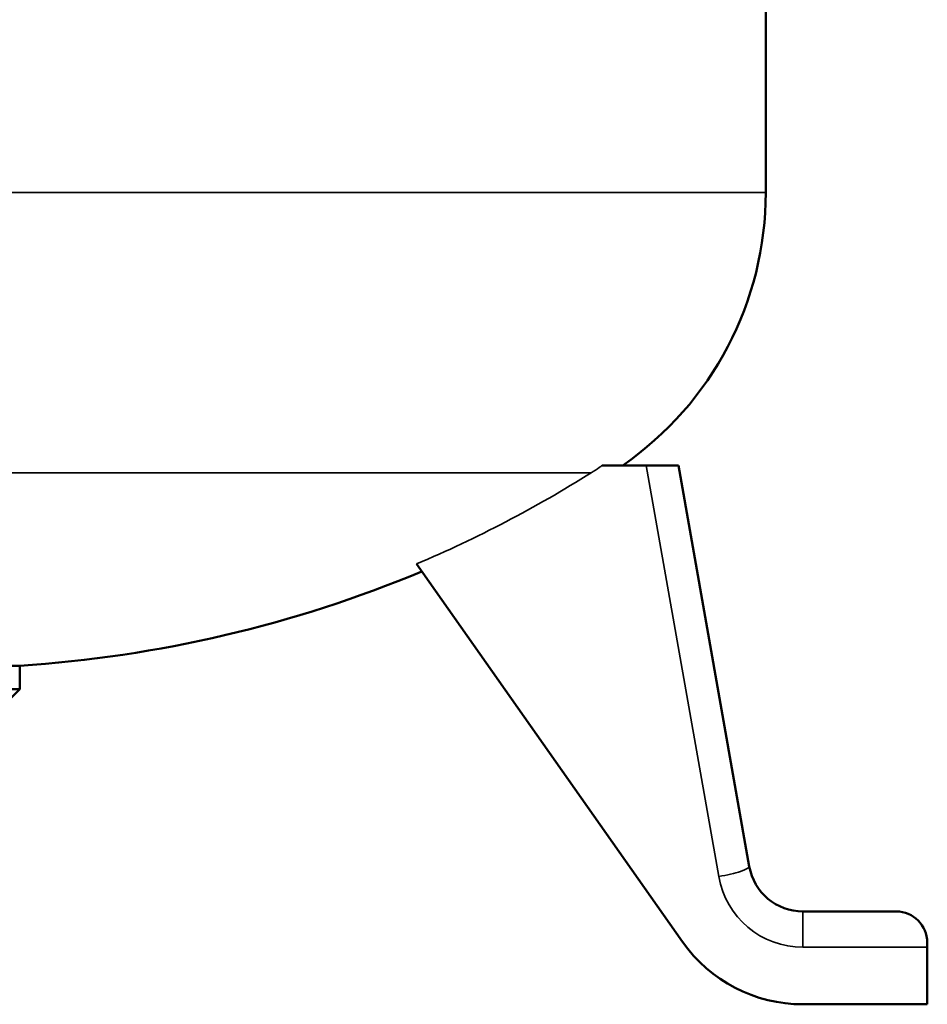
# Model space of a CAD drawing. Header units: inches. Extents: x 1 to 199, y 4 to 126.
# Tile 36 of 54: x 104 to 115, y 37 to 49. Entities that reach past the tile are written whole.
import ezdxf

# ---------------------------------------------------------------- set-up
doc = ezdxf.new("R2010")
doc.units = ezdxf.units.IN
doc.header["$LTSCALE"] = 5.882353
doc.header["$MEASUREMENT"] = 0
doc.layers.add('Visible (ANSI)', color=7, linetype='Continuous', lineweight=50)
doc.layers.add('Visible Narrow (ANSI)', color=7, linetype='Continuous', lineweight=35)

msp = doc.modelspace()

# ---------------------------------------------------------------- linework, layer by layer
at = {"layer": 'Visible (ANSI)'}
for p, q in [((113.085, 83.14), (113.085, 47.123)), ((111.643, 43.832), (111.113, 43.832)), ((111.643, 43.832), (112.033, 43.832)), ((112.886, 38.995), (112.033, 43.832)), ((112.08, 38.086), (108.871, 42.643)), ((104.085, 41.414), (102.085, 41.414)), ((104.085, 41.132), (104.085, 41.414)), ((102.085, 41.132), (104.085, 41.132)), ((103.835, 40.882), (104.085, 41.132)), ((114.658, 38.452), (113.533, 38.452)), ((115.033, 38.077), (115.033, 38.02)), ((115.033, 38.02), (115.033, 37.332)), ((115.033, 37.332), (113.533, 37.332))]:
    msp.add_line(p, q, dxfattribs=at)
for centre, radius, start, end in [((109.085, 47.123), 4, 304.645, 0), ((103.085, 56.59), 15.208, 273.7701, 292.6233), ((113.533, 39.109), 0.657, 190, 270), ((114.658, 38.077), 0.375, 0, 90), ((113.533, 39.109), 1.777, 215.1574, 270)]:
    msp.add_arc(centre, radius, start, end, dxfattribs=at)
at = {"layer": 'Visible Narrow (ANSI)'}
for p, q in [((93.085, 47.123), (113.085, 47.123)), ((111.643, 43.832), (112.517, 38.873)), ((110.98, 43.744), (100.858, 43.744)), ((113.533, 38.452), (113.533, 38.02)), ((113.533, 38.02), (115.033, 38.02))]:
    msp.add_line(p, q, dxfattribs=at)
msp.add_arc((113.533, 39.052), 1.032, 190, 270, dxfattribs=at)
for centre, major_axis, ratio, start_param, end_param in [((103.085, 55.994), (14.695, 0), 0.988372, 5.117069, 5.279572), ((112.517, 38.93), (0.369, 0.065), 0.149799, 4.685981, 6.283185)]:
    msp.add_ellipse(centre, major_axis=major_axis, ratio=ratio, start_param=start_param, end_param=end_param, dxfattribs=at)
msp.add_open_spline([(110.98, 43.744), (111.013, 43.765), (111.045, 43.786), (111.089, 43.815), (111.101, 43.824), (111.113, 43.832)], degree=3, knots=[80.3355241, 80.3355241, 80.3355241, 80.3355241, 80.6064968, 80.6064968, 80.7092807, 80.7092807, 80.7092807, 80.7092807], dxfattribs=at)

doc.saveas('drawing.dxf')
